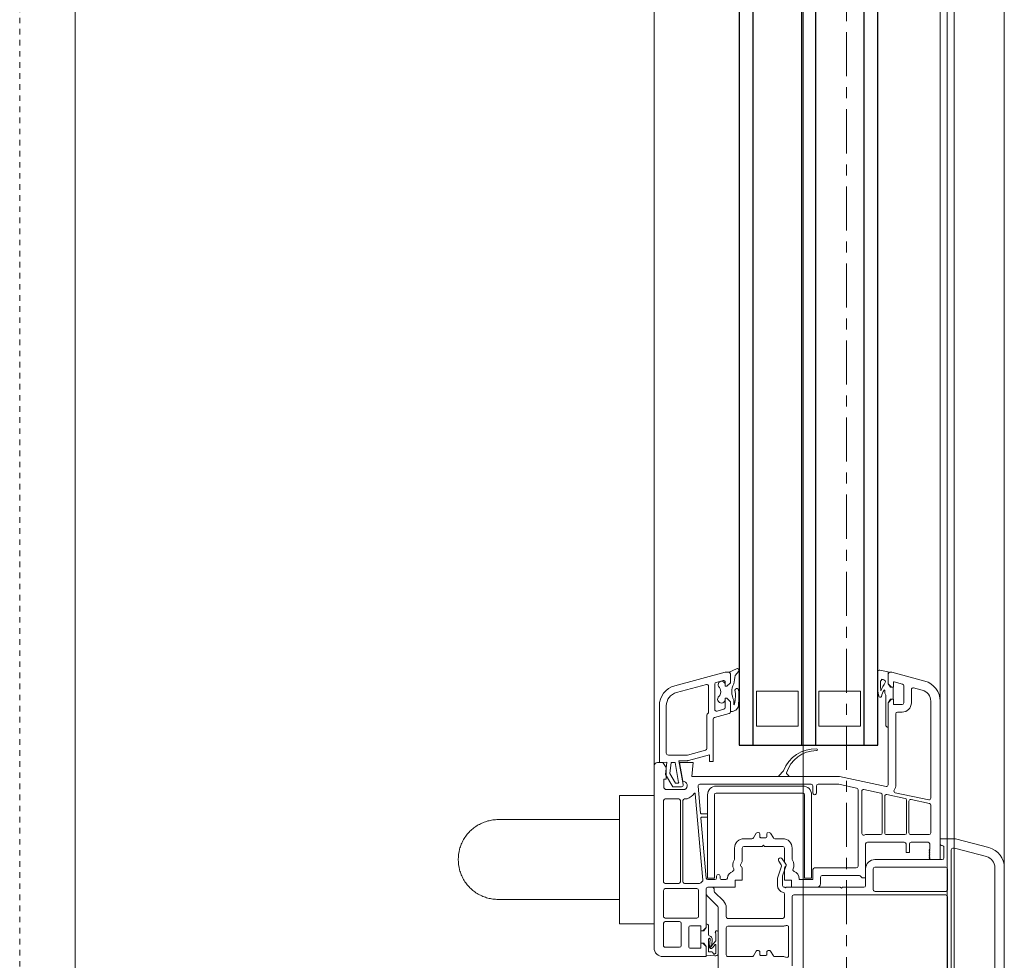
# Model space of a CAD drawing. Header units: centimetres. Extents: x 376 to 6517, y 1901 to 66534.
# Tile 75 of 105: x 2897 to 2925, y 65731 to 65758. Entities that reach past the tile are written whole.
import ezdxf

# ---------------------------------------------------------------- set-up
doc = ezdxf.new("R2010")
doc.units = ezdxf.units.CM
doc.linetypes.add('__FK_przerywana', pattern=[0.32004, 0.16002, -0.16002])
doc.linetypes.add('Linia siatki', pattern=[2.2225, 1.27, -0.3175, 0.3175, -0.3175])
for name, color, linetype, lineweight in [('A-DETL-GENF', 7, 'Continuous', 5), ('A-DETL-MBND', 7, 'Continuous', 5), ('A-GENM', 7, 'Continuous', 5), ('A-GLAZ', 7, 'Continuous', 5), ('S-GRID', 7, 'Continuous', 5)]:
    doc.layers.add(name, color=color, linetype=linetype, lineweight=lineweight)

# ---------------------------------------------------------------- blocks, each defined once
blk = doc.blocks.new('Windows_S9000-Double-Vent-Window-with-Sashbars - O3 Windows_S9000-Double-Vent-Window-with-Sashbars 2-9090604-__-00_00 Przyziemie PB')
at = {"layer": 'A-DETL-GENF'}
for p, q in [((-2.864, 3.4), (2.866, 3.4)), ((-2.864, 3.13), (0.54, 3.13)), ((-3.7, 1.992), (-3.444, 2.955)), ((-3.43, 1.963), (-3.183, 2.885)), ((-3.7, 1.55), (-3.7, 1.992)), ((-3.43, 1.92), (-3.43, 1.963)), ((0.428, 1.87), (-3.38, 1.87)), ((-2.88, -0.33), (-2.88, 1.71)), ((-2.83, 1.76), (-2.23, 1.76)), ((-2.18, 1.71), (-2.18, -0.33)), ((-2.08, -2.67), (-2.08, 1.709)), ((-2.03, 1.76), (0.42, 1.76)), ((-3.1, 1.55), (-7.665, 1.55)), ((-3.55, 1.55), (-3.7, 1.55)), ((-3.15, 1.66), (-3.451, 1.66)), ((-3.1, -0.33), (-3.1, 1.61)), ((-3.1, 1.27), (-3.1, 1.55)), ((-4.87, 1.28), (-7.665, 1.28)), ((-5.026, 0.255), (-4.821, 1.22)), ((-4.714, 1.24), (-4.827, 0.71)), ((-3.87, 1.28), (-4.666, 1.28)), ((-3.82, 0.7), (-3.82, 1.23)), ((-3.6, 0.715), (-3.6, 1.2)), ((-3.55, 1.25), (-3.4, 1.25)), ((-3.4, 1.25), (-3.38, 1.23)), ((-3.38, 1.23), (-3.36, 1.25)), ((-3.36, 1.25), (-3.34, 1.23)), ((-3.34, 1.23), (-3.32, 1.25)), ((-3.32, 1.25), (-3.3, 1.23)), ((-3.3, 1.23), (-3.28, 1.25)), ((-3.28, 1.25), (-3.26, 1.23)), ((-3.26, 1.23), (-3.24, 1.25)), ((-3.24, 1.25), (-3.22, 1.23)), ((-3.22, 1.23), (-3.2, 1.25)), ((-3.2, 1.25), (-3.18, 1.23)), ((-3.18, 1.23), (-3.16, 1.25)), ((-3.16, 1.25), (-3.14, 1.23)), ((-3.14, 1.23), (-3.1, 1.27)), ((-8.245, 1.105), (-8.5, 0.154)), ((-7.984, 1.035), (-8.052, 0.783)), ((-8.004, 0.72), (-7.62, 0.72)), ((-3.87, 0.58), (-4.814, 0.58)), ((-4.778, 0.65), (-3.87, 0.65)), ((-3.3, 0.665), (-3.55, 0.665)), ((-3.3, 0.565), (-3.3, 0.665)), ((-8.222, 0.225), (-8.158, 0.463)), ((-8.11, 0.5), (-7.62, 0.5)), ((-7.57, 0.45), (-7.57, 0.22)), ((-7.35, 0.45), (-7.35, 0.32)), ((-4.863, 0.54), (-4.976, 0.01)), ((-3.82, 0), (-3.82, 0.53)), ((-3.6, -0.55), (-3.6, 0.515)), ((-3.55, 0.565), (-3.3, 0.565)), ((-8.565, -0.189), (-8.511, 0.05)), ((-8.511, 0.05), (-8.17, 0.05)), ((-8.5, 0.154), (-8.5, 0.1)), ((-8.45, 0.05), (-8.17, 0.05)), ((-8.07, 0.2), (-8.203, 0.2)), ((-8.17, 0.05), (-8.07, 0.15)), ((-8.17, 0.05), (-8.098, 0.101)), ((-8.07, 0.15), (-8.07, 0.2)), ((-8.07, 0.11), (-8.07, 0.199)), ((-8.07, 0.199), (-7.72, 0.199)), ((-7.59, 0.2), (-7.72, 0.2)), ((-7.72, 0.2), (-7.72, 0.15)), ((-7.72, 0.199), (-7.72, 0.11)), ((-7.72, 0.15), (-7.62, 0.05)), ((-7.619, 0.05), (-7.691, 0.101)), ((-7.62, 0.05), (-5.254, 0.05)), ((-6.915, 0.05), (-7.619, 0.05)), ((-7.3, 0.27), (-5.255, 0.27)), ((-8.141, -0.25), (-8.516, -0.25)), ((-8.248, -0.17), (-8.141, -0.17)), ((-7.895, -0.05), (-7.979, -0.05)), ((-7.843, -0.02), (-7.895, -0.05)), ((-6.975, -0.02), (-7.843, -0.02)), ((-5.205, -0.01), (-5.49, -1.35)), ((-5.116, -0.65), (-5.012, -0.16)), ((-4.963, -0.12), (-3.87, -0.12)), ((-4.927, -0.05), (-3.87, -0.05)), ((-3.82, -0.17), (-3.82, -0.568)), ((-2.23, -0.38), (-2.83, -0.38)), ((-7.95, -1.95), (-7.95, -0.75)), ((-7.95, -0.75), (-6.95, -0.75)), ((-6.95, -0.75), (-6.95, -1.95)), ((-2.91, -0.82), (-5.112, -0.82)), ((-3.854, -0.71), (-5.067, -0.71)), ((-2.569, -0.6), (-3.55, -0.6)), ((-2.35, -0.6), (-2.83, -0.6)), ((-2.64, -1.85), (-2.64, -0.792)), ((-2.625, -0.756), (-2.569, -0.7)), ((-2.569, -0.7), (-2.569, -0.6)), ((-2.3, -1.27), (-2.3, -0.65)), ((-5.161, -0.86), (-5.27, -1.373)), ((-2.86, -2.07), (-2.86, -0.87)), ((-5.49, -1.35), (-5.49, -5.611)), ((-5.27, -1.373), (-5.27, -1.97)), ((-2.27, -1.3), (-2.3, -1.27)), ((-2.3, -1.33), (-2.27, -1.3)), ((-2.3, -2.895), (-2.3, -1.33)), ((-6.95, -1.95), (-7.95, -1.95)), ((-2.4, -1.9), (-2.59, -1.9)), ((-5.27, -2.17), (-5.27, -5.382)), ((-5.22, -2.02), (-5.02, -2.02)), ((-5.02, -2.12), (-5.22, -2.12)), ((-2.567, -2.16), (-4.967, -2.16)), ((-2.54, -2.12), (-2.81, -2.12)), ((-2.567, -2.36), (-2.567, -2.16)), ((-2.52, -2.495), (-2.52, -2.14)), ((-2.3, -2.74), (-2.3, -2)), ((-7.95, -3.75), (-7.95, -2.55)), ((-7.95, -2.55), (-6.95, -2.55)), ((-6.95, -2.55), (-6.95, -3.75)), ((-5.217, -2.41), (-5.217, -4.91)), ((-5.017, -4.91), (-5.017, -2.41)), ((-4.967, -2.36), (-2.567, -2.36)), ((-5.524, -2.824), (-5.577, -2.878)), ((-5.49, -3.082), (-5.49, -2.838)), ((-3.43, -2.72), (-3.112, -2.72)), ((-2.5, -2.94), (-2.5, -2.74)), ((-2.5, -2.74), (-2.3, -2.74)), ((-0.03, -2.72), (-2.03, -2.72)), ((-1.151, -2.82), (-0.327, -2.82)), ((-5.643, -2.977), (-5.524, -3.096)), ((-3.7, -3.219), (-3.7, -2.99)), ((-3.48, -3.52), (-3.48, -2.99)), ((-3.43, -2.94), (-3.053, -2.94)), ((-3.124, -3.008), (-2.969, -2.899)), ((-2.95, -3.032), (-3.056, -3.106)), ((-3.028, -2.933), (-2.965, -2.897)), ((-2.924, -2.893), (-2.628, -2.994)), ((-2.561, -3.144), (-2.905, -3.026)), ((-2.853, -2.94), (-2.5, -2.94)), ((-2.628, -2.994), (-2.35, -2.994)), ((-2.301, -2.936), (-2.28, -2.915)), ((-2.28, -2.915), (-2.3, -2.895)), ((-1.45, -2.94), (-2.104, -2.94)), ((-1.4, -4.57), (-1.4, -2.99)), ((-1.18, -4.57), (-1.18, -2.985)), ((-0.3, -2.99), (-0.3, -3.219)), ((-3.856, -3.344), (-3.724, -3.261)), ((-2.35, -3.144), (-2.561, -3.144)), ((-0.324, -3.261), (-0.456, -3.344)), ((-3.755, -3.45), (-3.83, -3.45)), ((-3.83, -3.65), (-3.755, -3.65)), ((-3.73, -3.625), (-3.73, -3.475)), ((-3.51, -3.55), (-3.48, -3.52)), ((-3.48, -3.58), (-3.51, -3.55)), ((-3.48, -4.11), (-3.48, -3.58)), ((-0.43, -3.45), (-0.355, -3.45)), ((-0.355, -3.65), (-0.43, -3.65)), ((-0.33, -3.475), (-0.33, -3.625)), ((-6.95, -3.75), (-7.95, -3.75)), ((-3.724, -3.839), (-3.856, -3.756)), ((-3.7, -4.11), (-3.7, -3.881)), ((-0.456, -3.756), (-0.324, -3.839)), ((-0.3, -3.881), (-0.3, -4.57)), ((-8.531, -4.26), (-8.405, -4.359)), ((-3.053, -4.16), (-3.43, -4.16)), ((-2.965, -4.203), (-3.028, -4.167)), ((-2.5, -4.16), (-2.853, -4.16)), ((-2.5, -4.36), (-2.5, -4.16)), ((-8.501, -4.536), (-8.6, -4.327)), ((-8.199, -4.5), (-8.453, -4.5)), ((-8.45, -4.5), (-8.199, -4.5)), ((-8.099, -4.6), (-8.199, -4.5)), ((-8.199, -4.5), (-8.099, -4.6)), ((-7.649, -4.5), (-7.749, -4.6)), ((-7.749, -4.6), (-7.649, -4.5)), ((-7.699, -4.4), (-7.558, -4.4)), ((-7.389, -4.5), (-7.649, -4.5)), ((-7.649, -4.5), (-7.358, -4.5)), ((-7.558, -4.4), (-7.591, -4.386)), ((-7.49, -4.28), (-7.424, -4.326)), ((-7.31, -4.537), (-7.196, -4.963)), ((-3.112, -4.38), (-3.43, -4.38)), ((-2.3, -4.36), (-2.5, -4.36)), ((-2.3, -5.15), (-2.3, -4.36)), ((-8.5, -4.652), (-8.5, -4.548)), ((-8.11, -6.105), (-8.5, -4.652)), ((-8.263, -4.713), (-8.209, -4.913)), ((-8.099, -4.65), (-8.215, -4.65)), ((-8.158, -4.65), (-8.099, -4.65)), ((-8.099, -4.65), (-8.099, -4.6)), ((-8.099, -4.6), (-8.099, -4.65)), ((-7.749, -4.6), (-7.749, -4.65)), ((-7.749, -4.65), (-7.749, -4.6)), ((-7.749, -4.65), (-7.724, -4.65)), ((-7.483, -4.65), (-7.749, -4.65)), ((-7.382, -4.887), (-7.435, -4.687)), ((-2.62, -4.8), (-2.57, -4.8)), ((-2.52, -4.75), (-2.52, -4.634)), ((-2.161, -4.955), (-1.907, -4.702)), ((-1.709, -4.62), (-1.45, -4.62)), ((-0.35, -4.62), (-1.13, -4.62)), ((-8.161, -4.95), (-7.43, -4.95)), ((-7.147, -5), (-5.93, -5)), ((-5.93, -5.1), (-6.118, -5.1)), ((-6.118, -5.1), (-5.953, -5.713)), ((-5.93, -5), (-5.93, -5.1)), ((-2.567, -4.96), (-4.967, -4.96)), ((-2.57, -4.9), (-2.62, -4.9)), ((-2.567, -5.16), (-2.567, -4.96)), ((-2.52, -5.15), (-2.52, -4.95)), ((-2.3, -5.15), (-2.3, -5.02)), ((-2.25, -4.97), (-2.196, -4.97)), ((-1.745, -4.865), (-2.051, -5.171)), ((1.1, -4.85), (-1.709, -4.85)), ((-1.004, -4.85), (-0.38, -4.85)), ((-0.756, -4.925), (-0.963, -4.92)), ((-0.59, -5.106), (-0.8, -5.08)), ((-0.785, -5.022), (-0.637, -5.04)), ((-0.618, -5.039), (-0.756, -4.925)), ((-0.647, -4.938), (-0.551, -5.018)), ((-0.413, -4.92), (-0.641, -4.92)), ((-0.442, -5.13), (-0.434, -5.033)), ((-0.326, -4.954), (-0.345, -5.2)), ((-7.917, -6.054), (-8.148, -5.193)), ((-8.1, -5.13), (-7.351, -5.13)), ((-7.265, -5.18), (-6.3, -5.18)), ((-6.252, -5.217), (-6.113, -5.734)), ((-5.216, -5.432), (-4.438, -5.364)), ((-2.508, -5.295), (-4.994, -5.513)), ((-4.967, -5.16), (-2.567, -5.16)), ((-4.42, -5.344), (-4.42, -5.182)), ((-4.4, -5.162), (-4.34, -5.162)), ((-4.32, -5.182), (-4.32, -5.331)), ((-4.298, -5.351), (-2.566, -5.2)), ((-2.41, -5.82), (-2.41, -5.391)), ((-2.121, -5.2), (-2.25, -5.2)), ((-1.14, -5.2), (-2.25, -5.2)), ((-1.141, -5.2), (-1.245, -5.2)), ((-1.19, -5.65), (-1.19, -5.35)), ((-1.19, -5.35), (-1.04, -5.35)), ((-1.185, -5.13), (-0.925, -5.13)), ((-1.069, -5.251), (-1.141, -5.2)), ((-1.04, -5.3), (-1.14, -5.2)), ((-1.04, -5.349), (-1.04, -5.26)), ((-1.04, -5.35), (-1.04, -5.3)), ((-0.69, -5.349), (-1.04, -5.349)), ((-0.803, -5.13), (-0.442, -5.13)), ((-0.59, -5.2), (-0.69, -5.3)), ((-0.69, -5.26), (-0.69, -5.349)), ((-0.69, -5.3), (-0.69, -5.35)), ((-0.69, -5.35), (-0.54, -5.35)), ((-0.59, -5.2), (-0.662, -5.251)), ((-0.345, -5.2), (-0.59, -5.2)), ((-0.3, -5.2), (-0.59, -5.2)), ((-0.54, -5.35), (-0.54, -5.65)), ((-0.3, -6.45), (-0.3, -5.2)), ((-5.49, -5.611), (-5.9, -5.575)), ((-5.9, -5.575), (-5.9, -5.97)), ((-2.26, -5.47), (-2.26, -6.38)), ((-1.46, -5.42), (-2.21, -5.42)), ((-1.41, -6.38), (-1.41, -5.47)), ((-6.11, -5.76), (-6.11, -6.29)), ((-5.95, -5.739), (-5.95, -5.984)), ((-5.95, -5.984), (-5.259, -5.862)), ((-5.9, -5.97), (-5.355, -5.874)), ((-5.2, -5.911), (-5.2, -6.165)), ((-5.12, -5.811), (-5.12, -6.37)), ((-4.85, -5.761), (-4.85, -5.82)), ((-4.8, -5.87), (-2.46, -5.87)), ((-2.46, -5.94), (-4.8, -5.94)), ((-1.26, -5.92), (-0.62, -5.92)), ((-0.59, -5.7), (-1.14, -5.7)), ((-5.323, -5.993), (-5.9, -6.094)), ((-5.9, -6.094), (-5.9, -6.21)), ((-5.9, -6.21), (-5.577, -6.244)), ((-5.577, -6.244), (-5.3, -6.085)), ((-5.2, -6.165), (-5.55, -6.368)), ((-5.3, -6.085), (-5.3, -6.012)), ((-4.85, -5.99), (-4.85, -6.38)), ((-2.41, -6.38), (-2.41, -5.99)), ((-1.31, -6.38), (-1.31, -5.97)), ((-0.57, -5.97), (-0.57, -6.38)), ((-6.17, -6.35), (-7.531, -6.35)), ((-5.55, -6.368), (-5.908, -6.33)), ((-5.908, -6.33), (-5.9, -6.55)), ((-5.75, -6.35), (-5.9, -6.45)), ((-5.9, -6.45), (-5.9, -6.6)), ((-5.42, -6.35), (-5.75, -6.35)), ((-5.42, -6.42), (-5.42, -6.35)), ((-5.17, -6.42), (-5.42, -6.42)), ((-5.12, -6.37), (-5.17, -6.42)), ((-4.8, -6.43), (-2.46, -6.43)), ((-2.21, -6.43), (-1.46, -6.43)), ((-0.62, -6.43), (-1.26, -6.43)), ((-5.9, -6.55), (-7.531, -6.55)), ((-5.8, -6.7), (-0.55, -6.7))]:
    blk.add_line(p, q, dxfattribs=at)
at = {"layer": 'A-DETL-GENF', "color": 176, "lineweight": 25, "true_color": 0x00007f}
for p, q in [((-6.4, -0.25), (-57.9, -0.25)), ((-6.4, -4.25), (-6.4, -0.25)), ((-57.9, -0.65), (-6.4, -0.65)), ((-57.9, -2.05), (-6.4, -2.05)), ((-57.9, -2.45), (-6.4, -2.45)), ((-57.9, -3.85), (-6.4, -3.85)), ((-57.9, -4.25), (-6.4, -4.25))]:
    blk.add_line(p, q, dxfattribs=at)
at = {"layer": 'A-DETL-GENF'}
for centre, radius, start, end in [((-2.864, 2.8), 0.6, 90, 165), ((-2.864, 2.8), 0.33, 90, 165), ((-3.38, 1.92), 0.05, 180, 270), ((-2.83, 1.71), 0.05, 90, 180), ((-2.23, 1.71), 0.05, 0, 90), ((-2.03, 1.71), 0.05, 90, 180.6512), ((-7.665, 0.95), 0.6, 90, 165), ((-3.55, 1.6), 0.05, 270, 5.7406), ((-3.451, 1.61), 0.05, 90.5747, 185.7406), ((-3.15, 1.61), 0.05, 0, 90), ((-7.665, 0.95), 0.33, 90, 165), ((-4.87, 1.23), 0.05, 348, 90), ((-4.666, 1.23), 0.05, 90, 168), ((-3.87, 1.23), 0.05, 0, 90), ((-3.55, 1.2), 0.05, 90, 180), ((-8.004, 0.77), 0.05, 165, 270), ((-7.62, 0.45), 0.27, 0, 90), ((-4.814, 0.53), 0.05, 90, 168), ((-4.778, 0.7), 0.05, 168, 270), ((-3.87, 0.7), 0.05, 270, 0), ((-3.87, 0.53), 0.05, 0, 90), ((-3.55, 0.715), 0.05, 180, 270), ((-8.11, 0.45), 0.05, 90, 165), ((-7.62, 0.45), 0.05, 0, 90), ((-7.3, 0.32), 0.05, 180, 270), ((-3.55, 0.515), 0.05, 90, 180), ((-8.45, 0.1), 0.05, 180, 269.8362), ((-8.203, 0.22), 0.02, 165, 270), ((-8.069, 0.06), 0.05, 90.4543, 125.2176), ((-7.72, 0.06), 0.05, 54.7824, 89.5457), ((-7.59, 0.22), 0.02, 270, 0), ((-6.975, 0.04), 0.06, 270, 0), ((-5.255, 0), 0.27, 55.8788, 90), ((-5.254, 0), 0.05, 348, 90), ((-5.075, 0.265), 0.05, 235.8788, 348), ((-4.927, 0), 0.05, 168, 270), ((-3.87, 0), 0.05, 270, 0), ((-8.516, -0.2), 0.05, 167.3698, 270), ((-8.323, -0.108), 0.035, 301.0941, 17.6747), ((-8.298, -0.193), 0.055, 24.3151, 97.5128), ((-8.516, 0.075), 0.28, 322.849, 333.9744), ((-8.228, -0.065), 0.04, 53.8523, 153.9744), ((-7.527, 0.923), 1.171, 234.6608, 247.8748), ((-8.141, 1.75), 1.92, 270, 275.1538), ((-8.141, 1.75), 2, 270, 279.4614), ((-7.979, -0.06), 0.01, 90, 239.4092), ((-7.096, 1.751), 2.025, 243.9755, 249.5002), ((-7.819, -0.183), 0.04, 279.4614, 70.1466), ((-4.963, -0.17), 0.05, 90, 168), ((-3.87, -0.17), 0.05, 0, 90), ((-3.55, -0.55), 0.05, 180, 270), ((-2.83, -0.33), 0.27, 180, 270), ((-2.83, -0.33), 0.05, 180, 270), ((-2.23, -0.33), 0.05, 270, 0.4444), ((-5.112, -0.87), 0.05, 90, 168), ((-5.067, -0.66), 0.05, 168, 270), ((-3.854, -0.66), 0.05, 270, 19.8987), ((-3.6, -0.568), 0.22, 180, 199.8987), ((-2.91, -0.87), 0.05, 360, 90), ((-2.59, -0.792), 0.05, 135, 180), ((-2.35, -0.65), 0.05, 360, 90), ((-5.22, -1.97), 0.05, 180, 270), ((-2.59, -1.85), 0.05, 180, 270), ((-2.4, -2), 0.1, 0, 90), ((-5.32, -2.056), 0.971, 177.4591, 249.45), ((-6.265, -2.017), 0.025, 352.6392, 172.6392), ((-5.343, -2.021), 0.898, 179.8874, 253.5245), ((-5.22, -2.17), 0.05, 90, 180), ((-4.967, -2.41), 0.25, 90, 180), ((-5.02, -2.07), 0.05, 270, 90), ((-2.81, -2.07), 0.05, 180, 270), ((-2.54, -2.14), 0.02, 0, 90), ((-4.967, -2.41), 0.05, 90, 180), ((-2.55, -2.735), 0.22, 87.612, 161.5112), ((-2.54, -2.495), 0.02, 267.612, 0), ((-5.51, -2.838), 0.02, 0, 135), ((-3.43, -2.99), 0.27, 90, 180), ((-3.112, -2.67), 0.05, 270, 302.4617), ((-2.94, -2.94), 0.27, 65.257, 122.4617), ((-2.806, -2.649), 0.05, 245.257, 341.5112), ((-2.03, -2.67), 0.05, 180, 270), ((-1.151, -2.87), 0.05, 90, 201.0618), ((-0.327, -2.87), 0.05, 337.9757, 90), ((-5.679, -3.012), 0.05, 45, 69.45), ((-5.592, -2.864), 0.02, 253.5245, 315), ((-5.51, -3.082), 0.02, 225, 0), ((-3.43, -2.99), 0.05, 90, 180), ((-3.09, -3.057), 0.06, 125, 180), ((-3.09, -3.057), 0.06, 180, 305), ((-3.053, -2.89), 0.05, 270, 300), ((-2.94, -2.94), 0.05, 71, 125), ((-2.94, -2.94), 0.05, 30, 120), ((-2.921, -3.073), 0.05, 71, 125), ((-2.853, -2.89), 0.05, 210, 270), ((-2.35, -2.944), 0.05, 270, 9.9359), ((-2.35, -2.944), 0.2, 270, 349.4851), ((-2.104, -2.99), 0.05, 90, 169.4851), ((-1.45, -2.99), 0.05, 0, 90), ((-1.45, -2.985), 0.27, 360, 21.0618), ((-0.03, -2.99), 0.27, 157.9757, 180), ((-3.83, -3.387), 0.05, 122, 180), ((-3.83, -3.4), 0.05, 180, 270), ((-3.75, -3.219), 0.05, 302, 0), ((-0.43, -3.387), 0.05, 122, 187.6195), ((-0.43, -3.4), 0.05, 172.3805, 270), ((-0.35, -3.219), 0.05, 302, 0), ((-3.83, -3.7), 0.05, 90, 180), ((-3.755, -3.475), 0.025, 0, 90), ((-3.755, -3.625), 0.025, 270, 0), ((-0.43, -3.7), 0.05, 90, 187.6195), ((-0.355, -3.475), 0.025, 360, 90), ((-0.355, -3.625), 0.025, 270, 0), ((-3.83, -3.713), 0.05, 180, 238), ((-3.75, -3.881), 0.05, 0, 58), ((-0.43, -3.713), 0.05, 172.3805, 238), ((-0.35, -3.881), 0.05, 0, 58), ((-8.557, -4.302), 0.0494, 58.8215, 209.9742), ((-7.781, -5.797), 1.544, 79.1305, 97.7077), ((-3.43, -4.11), 0.27, 180, 270), ((-3.43, -4.11), 0.05, 180, 270), ((-3.053, -4.21), 0.05, 60, 90), ((-2.94, -4.16), 0.05, 240, 330), ((-2.853, -4.21), 0.05, 90, 150), ((-8.453, -4.55), 0.05, 90, 163.356), ((-8.45, -4.55), 0.05, 90, 178), ((-7.995, -2.742), 1.668, 255.7835, 264.1888), ((-7.933, -3.979), 0.481, 241.2886, 299.054), ((-7.971, -4.319), 0.06, 163.4653, 186.9446), ((-7.981, -4.32), 0.05, 186.9446, 267.7224), ((-7.981, -4.316), 0.05, 98.6519, 163.4653), ((-7.821, -5.217), 0.862, 74.5841, 100.8607), ((-7.452, -4.367), 0.05, 29.704, 55.4664), ((-7.651, -4.486), 0.281, 1.2897, 30.6953), ((-7.389, -4.48), 0.02, 270, 1.2897), ((-7.358, -4.55), 0.05, 15, 90), ((-3.112, -4.43), 0.05, 57.5383, 90), ((-2.94, -4.16), 0.27, 237.5383, 294.743), ((-2.806, -4.451), 0.05, 18.4888, 114.743), ((-2.55, -4.365), 0.22, 198.4888, 265.752), ((-8.215, -4.7), 0.05, 90, 195), ((-8.138, -4.751), 0.103, 101.4555, 295.1691), ((-7.94, -4.996), 0.216, 41.6463, 135.4955), ((-7.721, -4.76), 0.109, 238.0208, 91.5921), ((-7.483, -4.7), 0.05, 15, 90), ((-2.62, -4.85), 0.05, 90, 270), ((-2.57, -4.75), 0.05, 270, 0), ((-2.57, -4.634), 0.05, 0, 85.752), ((-1.709, -4.9), 0.28, 90, 135), ((-1.45, -4.57), 0.05, 270, 0), ((-1.13, -4.57), 0.05, 180, 270), ((-0.35, -4.57), 0.05, 270, 0), ((-8.161, -4.9), 0.05, 195, 270), ((-7.43, -4.9), 0.05, 270, 15), ((-7.147, -4.95), 0.05, 195, 270), ((-4.967, -4.91), 0.25, 180, 270), ((-4.967, -4.91), 0.05, 180, 270), ((-2.57, -4.95), 0.05, 0, 90), ((-2.25, -5.02), 0.05, 90, 180), ((-2.196, -4.92), 0.05, 270, 315), ((-1.709, -4.9), 0.05, 90, 135), ((-1.004, -4.893), 0.0425, 90, 310.5866), ((-0.925, -5.1), 0.03, 270, 350.7664), ((-0.797, -5.121), 0.1, 82.9509, 170.7664), ((-0.803, -5.105), 0.025, 82.9509, 270), ((-0.641, -4.93), 0.01, 90, 230.0083), ((-0.641, -5.07), 0.03, 358.1549, 82.9509), ((-0.598, -5.017), 0.03, 226.9578, 283.3612), ((-0.596, -5.062), 0.02, 240.5913, 40.9248), ((-0.583, -5.057), 0.05, 262.9509, 50.0083), ((-0.394, -5.036), 0.04, 90.0711, 175.5415), ((-0.413, -4.94), 0.02, 22.5874, 90), ((-0.371, -4.923), 0.025, 202.5874, 243.1743), ((-0.394, -4.969), 0.027, 270.0711, 63.1743), ((-0.38, -4.9), 0.05, 12.5096, 90), ((-0.545, -4.937), 0.22, 355.5415, 12.5096), ((-8.1, -5.18), 0.05, 90, 195), ((-7.351, -5.18), 0.05, 30, 90), ((-7.265, -5.13), 0.05, 210, 270), ((-6.3, -5.23), 0.05, 15, 90), ((-5.22, -5.382), 0.05, 180, 275), ((-4.44, -5.344), 0.02, 275, 0), ((-4.4, -5.182), 0.02, 90, 180), ((-4.34, -5.182), 0.02, 0, 90), ((-4.3, -5.331), 0.02, 180, 275), ((-2.57, -5.15), 0.05, 275, 0), ((-2.504, -5.345), 0.05, 37.5393, 95), ((-2.25, -5.15), 0.27, 217.5393, 228.9855), ((-2.46, -5.391), 0.05, 0, 48.9855), ((-2.25, -5.15), 0.05, 180, 270), ((-2.25, -5.15), 0.05, 180, 270), ((-2.121, -5.1), 0.1, 270, 315), ((-1.185, -5.19), 0.06, 90, 180), ((-1.04, -5.21), 0.05, 234.7824, 269.5457), ((-0.691, -5.21), 0.05, 270.4543, 305.2067), ((-4.993, -5.533), 0.02, 95, 235.9288), ((-5.225, -5.876), 0.395, 19.6056, 55.9288), ((-2.21, -5.47), 0.05, 90, 180), ((-1.46, -5.47), 0.05, 0, 90), ((-1.14, -5.65), 0.05, 180, 270), ((-0.59, -5.65), 0.05, 270, 0), ((-6.21, -5.76), 0.1, 0, 15), ((-6.05, -5.739), 0.1, 0, 15), ((-5.23, -5.87), 0.125, 28.3576, 181.7838), ((-5.25, -5.911), 0.05, 0, 100), ((-4.9, -5.761), 0.05, 0, 19.6056), ((-4.8, -5.82), 0.05, 180, 270), ((-4.8, -5.99), 0.05, 90, 180), ((-2.46, -5.82), 0.05, 270, 0), ((-2.46, -5.99), 0.05, 0, 90), ((-1.26, -5.97), 0.05, 90, 180), ((-0.62, -5.97), 0.05, 0, 90), ((-7.531, -5.95), 0.6, 195, 270), ((-7.531, -5.95), 0.4, 195, 270), ((-5.32, -6.012), 0.02, 0, 100), ((-6.17, -6.29), 0.06, 270, 0), ((-4.8, -6.38), 0.05, 180, 270), ((-2.46, -6.38), 0.05, 270, 0), ((-2.21, -6.38), 0.05, 180, 270), ((-1.46, -6.38), 0.05, 270, 0), ((-1.26, -6.38), 0.05, 180, 270), ((-0.62, -6.38), 0.05, 270, 0), ((-0.55, -6.45), 0.25, 270, 0), ((-5.8, -6.6), 0.1, 180, 270)]:
    blk.add_arc(centre, radius, start, end, dxfattribs=at)
at = {"layer": 'A-GENM'}
for p, q in [((-65.217, 3.4), (65.217, 3.4)), ((-58.917, 1.55), (-5.383, 1.55)), ((-61.125, -6.7), (-3.175, -6.7))]:
    blk.add_line(p, q, dxfattribs=at)
at = {"layer": 'A-GLAZ'}
for p, q in [((69, 1.95), (-69, 1.95)), ((-69, 1.75), (69, 1.75)), ((69, -2.4), (-69, -2.4)), ((-1.25, -6.7), (-4.95, -6.7)), ((-4.95, -6.7), (-4.95, -7.7)), ((-1.25, -7.7), (-1.25, -6.7)), ((-4.95, -7.7), (-1.25, -7.7)), ((-4.25, -7.7), (-4.25, -11.2)), ((-1.95, -11.2), (-1.95, -7.7)), ((-69, -23.4), (69, -23.4))]:
    blk.add_line(p, q, dxfattribs=at)
for points, knots in [([(-4.25, -11.2), (-4.25, -11.225), (-4.248, -11.275), (-4.241, -11.35), (-4.229, -11.425), (-4.212, -11.498), (-4.19, -11.569), (-4.163, -11.64), (-4.132, -11.709), (-4.097, -11.775), (-4.057, -11.839), (-3.998, -11.921), (-3.932, -11.997), (-3.859, -12.065), (-3.781, -12.129), (-3.677, -12.199), (-3.541, -12.265), (-3.351, -12.33), (-3.2, -12.35), (-3.1, -12.35)], [0.5, 0.5, 0.5, 0.5, 0.5208333, 0.5416667, 0.5625, 0.5833333, 0.6041667, 0.625, 0.6458333, 0.6666667, 0.6875, 0.7083333, 0.75, 0.7708333, 0.7916667, 0.8333333, 0.875, 0.9166667, 1, 1, 1, 1]), ([(-3.1, -12.35), (-3, -12.35), (-2.849, -12.33), (-2.659, -12.265), (-2.523, -12.199), (-2.419, -12.129), (-2.341, -12.065), (-2.268, -11.997), (-2.185, -11.902), (-2.115, -11.797), (-2.068, -11.709), (-2.037, -11.64), (-2.01, -11.569), (-1.988, -11.498), (-1.971, -11.425), (-1.959, -11.35), (-1.952, -11.275), (-1.95, -11.225), (-1.95, -11.2)], [0, 0, 0, 0, 0.0833333, 0.125, 0.1666667, 0.2083333, 0.2291667, 0.25, 0.2916667, 0.3333333, 0.3541667, 0.375, 0.3958333, 0.4166667, 0.4375, 0.4583333, 0.4791667, 0.5, 0.5, 0.5, 0.5])]:
    blk.add_open_spline(points, degree=3, knots=knots, dxfattribs=at)

msp = doc.modelspace()

# ---------------------------------------------------------------- linework, layer by layer
at = {"layer": 'A-DETL-MBND', "linetype": '__FK_przerywana'}
msp.add_line((2897.097, 66284.262), (2897.097, 65551.462), dxfattribs=at)
at = {"layer": 'S-GRID', "color": 9, "linetype": 'Linia siatki', "true_color": 0xc0c0c0}
msp.add_line((2920.947, 66462.551), (2920.947, 65348.915), dxfattribs=at)

# ---------------------------------------------------------------- block references
at = {"layer": 'A-GLAZ', "rotation": 270}
msp.add_blockref('Windows_S9000-Double-Vent-Window-with-Sashbars - O3 Windows_S9000-Double-Vent-Window-with-Sashbars 2-9090604-__-00_00 Przyziemie PB', (2922.097, 65731.062), dxfattribs=at)

doc.saveas('drawing.dxf')
